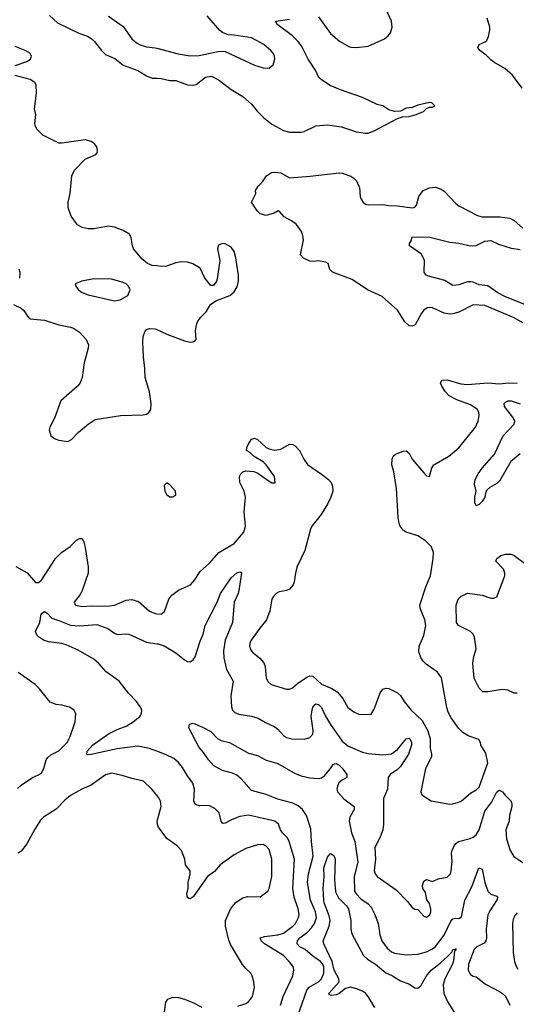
# Model space of a CAD drawing. Header units: inches. Extents: x 1678809 to 1859548, y 384609 to 522868.
# Tile 95 of 256: x 1769061 to 1772465, y 444396 to 451140. Entities that reach past the tile are written whole.
import ezdxf

# ---------------------------------------------------------------- set-up
doc = ezdxf.new("R2010")
doc.units = ezdxf.units.IN
doc.header["$MEASUREMENT"] = 0
for name, color, linetype in [('B7464', 7, 'Continuous'), ('B7465', 7, 'Continuous'), ('B7474', 7, 'Continuous'), ('B7475', 7, 'Continuous')]:
    doc.layers.add(name, color=color, linetype=linetype)

msp = doc.modelspace()

# ---------------------------------------------------------------- linework, layer by layer
at = {"layer": 'B7464', "color": 5}
for points, elevation in [([(1770000, 449453.2), (1769970, 449457.4), (1769936.4, 449470), (1769899.5, 449499.5), (1769840.7, 449570), (1769833, 449590), (1769826, 449646), (1769813.3, 449670), (1769770, 449695.4), (1769710, 449718), (1769670, 449725.1), (1769568.2, 449708.2), (1769530, 449706.6), (1769490, 449716.3), (1769456, 449736), (1769414.5, 449794.5), (1769393.4, 449853.4), (1769393.6, 449890), (1769406.8, 449950), (1769411.5, 450000)], 320), ([(1769054.2, 449434.2), (1769062.3, 449410), (1769059.2, 449370)], 320), ([(1769018, 449190), (1769070, 449164.2), (1769089.3, 449149.3), (1769113.4, 449110), (1769131.3, 449091.3), (1769230, 449082.6), (1769330, 449051.1), (1769410, 449034.7), (1769430, 449026.3), (1769470, 448998.9), (1769515.6, 448950), (1769532, 448912), (1769531.3, 448890), (1769502.3, 448790), (1769488.1, 448690), (1769481.2, 448670), (1769472.1, 448647.9), (1769457.4, 448630), (1769342.4, 448530), (1769298.9, 448410), (1769267.2, 448350), (1769262.6, 448330), (1769274.9, 448290), (1769303, 448270), (1769330, 448258.9), (1769390, 448250.5), (1769415.4, 448264.6), (1769464.7, 448315.2), (1769530, 448370.6), (1769578.9, 448401.1), (1769751.5, 448428.5), (1769907.1, 448432.9), (1769930, 448437.6), (1769947, 448450), (1769959.7, 448470), (1769963.1, 448510), (1769949.8, 448590), (1769919.8, 448690), (1769919.3, 448750), (1769909.8, 448830.2), (1769904.8, 448930), (1769906.4, 448970), (1769918, 449002), (1769930, 449017), (1769950, 449024.9), (1769990, 449022.8), (1770000, 449018.4)], 320), ([(1769034.4, 447394.4), (1769111.1, 447351.1), (1769170, 447285.2), (1769190, 447284.9), (1769210, 447302), (1769307, 447450), (1769347.2, 447490), (1769407.6, 447532.4), (1769450, 447574.6), (1769470, 447587), (1769490, 447585.5), (1769501.2, 447561.2), (1769510, 447524.7), (1769530, 447392), (1769529.2, 447350), (1769490.2, 447229.8), (1769476.1, 447203.9), (1769434.9, 447150), (1769443, 447130), (1769490, 447120.7), (1769554.5, 447125.5), (1769630, 447121.9), (1769675.5, 447124.5), (1769710, 447130.2), (1769790, 447162.9), (1769830, 447168.5), (1769875.5, 447155.5), (1769950, 447088.9), (1769990, 447071.8), (1770000, 447070.6)], 280), ([(1770000, 446129.4), (1769950, 446147.7), (1769870, 446163.4), (1769730, 446146.7), (1769550, 446106.3), (1769525.6, 446105.6), (1769521.2, 446110), (1769524.2, 446130), (1769560.5, 446170), (1769670, 446247.9), (1769730, 446277.7), (1769790, 446300.7), (1769838.4, 446330), (1769886, 446370), (1769895.1, 446390), (1769897, 446410), (1769889.4, 446430), (1769860.5, 446470), (1769807.7, 446527.7), (1769742.6, 446610), (1769653.1, 446673.1), (1769604.2, 446730), (1769570, 446759.5), (1769461.9, 446821.9), (1769378.5, 446858.5), (1769350, 446866.8), (1769258.6, 446878.6), (1769224, 446890), (1769190, 446913.2), (1769176, 446930), (1769169.4, 446950), (1769199.3, 447010), (1769209, 447070), (1769230, 447086.8), (1769250, 447074), (1769280.3, 447040.2), (1769330, 447025.2), (1769410, 446992.4), (1769470, 446987.9), (1769590, 446996.5), (1769665.5, 446970), (1769710, 446938), (1769730, 446928.9), (1769785.7, 446934.3), (1769810, 446930.2), (1769930, 446876.1), (1770000, 446865.9)], 260), ([(1769047, 445873), (1769070, 445896.5), (1769149.7, 445950), (1769190, 445967.1), (1769210, 445982.3), (1769225.8, 446010), (1769242.2, 446070), (1769253.5, 446086.5), (1769275.3, 446104.7), (1769330, 446132), (1769386.9, 446190), (1769406.9, 446230), (1769440.7, 446330), (1769446, 446386), (1769433.2, 446410), (1769402, 446430), (1769350, 446445.1), (1769310, 446449.6), (1769270, 446465.1), (1769196.8, 446556.8), (1769166.6, 446586.6), (1769050, 446667.4)], 280), ([(1770000, 445828.4), (1769966, 445870), (1769910, 445923.6), (1769830, 445942), (1769763.9, 445963.9), (1769690, 445979.3), (1769650, 445968.6), (1769550, 445896.1), (1769487, 445870), (1769410, 445826), (1769370, 445794), (1769310, 445733.1), (1769223.2, 445676.8), (1769204, 445656), (1769164.1, 445595.9), (1769110, 445495.6), (1769070, 445445.6), (1769050, 445431.8)], 280)]:
    msp.add_lwpolyline(points, dxfattribs=dict(at, elevation=elevation))
at = {"layer": 'B7464', "color": 5, "elevation": 340}
msp.add_lwpolyline([(1769570, 449365.6), (1769486.8, 449350), (1769440.4, 449330), (1769448.4, 449310), (1769463.8, 449290), (1769490, 449272.2), (1769530, 449256.5), (1769710, 449213.4), (1769750, 449220.7), (1769801.2, 449250), (1769818.4, 449290), (1769809.6, 449310), (1769789.8, 449329.8), (1769762.2, 449342.2), (1769690, 449362.3)], close=True, dxfattribs=at)
at = {"layer": 'B7465', "color": 5}
for points, elevation in [([(1769266.3, 451170), (1769319, 451119), (1769467.1, 451047.1), (1769526.5, 451026.5), (1769551.8, 451011.8), (1769574.2, 450990), (1769621.1, 450930), (1769650, 450902.7), (1769714.1, 450874.1), (1769770, 450828.4), (1769870, 450791.9), (1769930, 450754.9), (1769970, 450740.2), (1770000, 450739.3)], 320), ([(1769670, 451165.2), (1769770, 451092.7), (1769828.5, 451008.5), (1769861.3, 450981.3), (1769887.7, 450967.7), (1769930, 450955.2), (1769990, 450946.5), (1770000, 450944)], 340), ([(1769030, 450826.3), (1769110, 450854), (1769134, 450870), (1769141.6, 450890), (1769130, 450911.1), (1769098, 450930), (1769030, 450955.8)], 320), ([(1769411.5, 450000), (1769418, 450070), (1769436.3, 450110), (1769510, 450184.4), (1769582.3, 450217.7), (1769590.9, 450229.1), (1769593.3, 450246.7), (1769588.5, 450270), (1769574.5, 450290), (1769550, 450306.6), (1769510, 450317.7), (1769350, 450293.3), (1769330, 450293.8), (1769219.5, 450350), (1769178.9, 450390), (1769168.3, 450410), (1769165.4, 450430), (1769171.3, 450490), (1769161.3, 450530), (1769176.6, 450636.6), (1769174.1, 450694.1), (1769165.1, 450710), (1769132.7, 450730), (1769030, 450757.3)], 320)]:
    msp.add_lwpolyline(points, dxfattribs=dict(at, elevation=elevation))
at = {"layer": 'B7474', "color": 5}
for points, elevation in [([(1772510, 449064.1), (1772450, 449098.7), (1772250, 449181.9), (1772170, 449187.1), (1772070, 449137.5), (1772030, 449125), (1772010, 449123.7), (1771970.7, 449130.7), (1771890, 449166.2), (1771870, 449169.7), (1771853.8, 449166.2), (1771830.4, 449150), (1771813.7, 449130), (1771770.3, 449049.7), (1771750, 449040.7), (1771730, 449044.2), (1771700.5, 449070), (1771649.7, 449150), (1771544.5, 449244.5), (1771444.8, 449290), (1771339.9, 449359.9), (1771204, 449410), (1771186, 449430), (1771174, 449470), (1771158.9, 449478.9), (1771110, 449489.2), (1771076.3, 449483.7), (1771050, 449485.6), (1771006.7, 449506.7), (1770985.2, 449530), (1771006.6, 449630), (1771001.5, 449661.5), (1770993.2, 449690), (1770957.1, 449737.1), (1770922.7, 449762.7), (1770874, 449790), (1770844.1, 449824.1), (1770831.6, 449831.6), (1770805, 449815), (1770750, 449798), (1770710, 449809.9), (1770688.9, 449830), (1770648.7, 449890), (1770679, 449950), (1770677.2, 449970), (1770695.2, 450000)], 280), ([(1771385.8, 450000), (1771390.3, 449990), (1771393.8, 449930), (1771400.2, 449910), (1771411.6, 449891.6), (1771430, 449877.6), (1771450, 449872.9), (1771550, 449875.3), (1771590, 449868.4), (1771650, 449866.1), (1771750, 449850.4), (1771770, 449856.3), (1771780.7, 449870), (1771796.3, 449930), (1771825.6, 449970), (1771870, 449987.9), (1771910, 449992.1), (1771950, 449979.3), (1771970, 449964.9), (1772050, 449880.3), (1772070, 449864.6), (1772199.6, 449799.6), (1772230, 449789.4), (1772350.7, 449790.7), (1772419.5, 449779.5), (1772450, 449764.9), (1772510, 449713.2)], 280), ([(1770000, 449018.4), (1770070, 448987.1), (1770190, 448941.5), (1770230, 448932.2), (1770247.3, 448932.7), (1770260.9, 448939.1), (1770269.5, 448950.5), (1770266.2, 449010), (1770272.1, 449050), (1770279.7, 449070), (1770300.4, 449099.6), (1770340, 449140), (1770369.7, 449190.3), (1770406.2, 449213.8), (1770501.6, 449250), (1770530, 449276), (1770551.6, 449310), (1770561.5, 449350), (1770561, 449390), (1770543.1, 449510), (1770530, 449552.3), (1770510, 449582), (1770470, 449605.6), (1770450, 449607.3), (1770424.6, 449595.4), (1770417.6, 449570), (1770432.2, 449490), (1770413.8, 449366.2), (1770410, 449348.7), (1770390, 449319), (1770370, 449319), (1770330, 449369.2), (1770298.6, 449438.6), (1770248.5, 449468.5), (1770210, 449478.3), (1770170, 449481.5), (1770130, 449474.6), (1770068, 449452), (1770031.3, 449448.7), (1770000, 449453.2)], 320), ([(1772522.9, 449190), (1772390, 449241.6), (1772337.6, 449270), (1772270, 449316.4), (1772210, 449323.5), (1772170, 449342), (1772150, 449345.3), (1772130, 449343.5), (1772070, 449323.1), (1772030, 449318.7), (1771973.7, 449353.7), (1771862.4, 449382.4), (1771847, 449390), (1771833, 449410), (1771834.6, 449490), (1771815, 449535), (1771732.3, 449590), (1771732.5, 449607.5), (1771745.2, 449630), (1771748.7, 449650), (1771790, 449652.7), (1771872, 449650), (1772010, 449615.2), (1772070, 449609.2), (1772150, 449591), (1772190, 449594), (1772250, 449622.4), (1772290, 449628), (1772343.6, 449603.6), (1772430, 449575.3), (1772490, 449565.1)], 260), ([(1770000, 447070.6), (1770030, 447067), (1770053.7, 447086.3), (1770083.1, 447170), (1770102.8, 447197.2), (1770150, 447231.8), (1770232, 447270), (1770259.5, 447300.5), (1770298.7, 447361.3), (1770362.7, 447417.3), (1770424.7, 447490), (1770530, 447552.9), (1770596.4, 447630), (1770608.7, 447670), (1770599.8, 447770), (1770608.8, 447870), (1770599.1, 447910), (1770568.7, 447970), (1770567.2, 448010), (1770575.6, 448030), (1770590, 448043.1), (1770610, 448048.8), (1770665.4, 448045.4), (1770693.7, 448033.7), (1770770, 447978), (1770790, 447967.7), (1770812.1, 447967.9), (1770806.6, 448010), (1770749.6, 448090), (1770730, 448111.5), (1770668.5, 448148.5), (1770630, 448182.7), (1770615.3, 448190), (1770617.2, 448210), (1770626, 448230), (1770650, 448266), (1770670, 448272.7), (1770690, 448263.8), (1770750, 448210.4), (1770770, 448199.5), (1770810, 448190.4), (1770850, 448199.3), (1770910, 448231.6), (1770934, 448230), (1770950, 448221.3), (1770979.5, 448190), (1771009.3, 448129.3), (1771034.4, 448094.4), (1771130, 448027.6), (1771177.6, 447990), (1771195.8, 447970), (1771205.7, 447945.7), (1771206.3, 447910), (1771193.8, 447870), (1771170, 447822), (1771126.4, 447750), (1771063.2, 447670), (1771053.6, 447650), (1771015.4, 447504.6), (1770960.2, 447390), (1770950.2, 447349.8), (1770943.2, 447290), (1770935.5, 447270), (1770910, 447239.1), (1770890, 447229.8), (1770838.9, 447221.1), (1770818.7, 447210), (1770799.5, 447190), (1770788.9, 447170), (1770775, 447090), (1770753.2, 447030), (1770706.7, 446973.3), (1770648, 446890), (1770638, 446870), (1770634.9, 446850), (1770639.6, 446830), (1770655.3, 446810), (1770707.1, 446767.1), (1770733.8, 446733.8), (1770742.8, 446710), (1770750.3, 446630), (1770763.8, 446603.8), (1770785.3, 446585.3), (1770890, 446555.2), (1770910, 446555.2), (1770930, 446563.6), (1770966, 446594), (1771030, 446637.2), (1771050, 446644.7), (1771070, 446642.3), (1771130, 446587.8), (1771199.8, 446559.8), (1771237.2, 446537.2), (1771276, 446490), (1771310, 446428.2), (1771350, 446398), (1771390, 446380.7), (1771470, 446382), (1771490, 446418), (1771530.7, 446529.3), (1771550, 446554.9), (1771570, 446561.5), (1771590, 446559.1), (1771650.1, 446530.1), (1771670.8, 446510.8), (1771695.5, 446470), (1771744.2, 446410), (1771820.3, 446340.3), (1771858.5, 446270), (1771874.1, 446214.1), (1771875.3, 446150), (1771884.4, 446110), (1771883.1, 446090), (1771842.4, 446010), (1771810.7, 445850), (1771816, 445830), (1771882, 445790), (1772010, 445765.5), (1772027.9, 445767.9), (1772070, 445779.3), (1772090, 445790.4), (1772150, 445842), (1772190, 445864), (1772210, 445882.8), (1772269.3, 446050), (1772255.9, 446115.9), (1772222, 446170), (1772219, 446190), (1772208.7, 446210), (1772135.6, 446235.6), (1772097.7, 446257.7), (1772068.2, 446288.2), (1772018.2, 446358.2), (1771997.7, 446397.7), (1771988.3, 446428.3), (1771952.1, 446632.1), (1771925.1, 446670), (1771845.8, 446725.8), (1771825.4, 446745.4), (1771810, 446771.5), (1771797, 446810), (1771799.1, 446850), (1771830, 446922), (1771843.5, 446990), (1771837.2, 447030), (1771805, 447110), (1771804.1, 447130), (1771844.2, 447255.8), (1771876.3, 447330), (1771895.6, 447450), (1771896.4, 447490), (1771882.6, 447530), (1771842, 447570), (1771790, 447604.8), (1771710, 447630.7), (1771690, 447643.5), (1771669, 447670), (1771661, 447690), (1771654.3, 447730), (1771643.4, 447930), (1771624.1, 448044.1), (1771611.1, 448090), (1771613.7, 448130), (1771619.7, 448150), (1771636.6, 448163.4), (1771690, 448185.4), (1771710, 448185.8), (1771730, 448170.4), (1771751.6, 448130), (1771830, 448036), (1771850, 448016), (1771870, 448012), (1771886.6, 448070), (1771899.3, 448090), (1772002, 448150), (1772070, 448207), (1772183.9, 448350), (1772202.4, 448390), (1772210.8, 448430), (1772207.9, 448450), (1772197.8, 448470), (1772150, 448501.6), (1772056, 448536), (1772004.1, 448564.1), (1771980.3, 448590), (1771955.1, 448630), (1771946, 448650), (1771954, 448670), (1771990, 448672.9), (1772085.2, 448645.2), (1772130, 448640.9), (1772270, 448653.6), (1772350, 448645.3), (1772410, 448651.6), (1772470, 448650.7)], 280), ([(1772490, 448165.5), (1772427, 448113), (1772350, 447979.7), (1772330, 447962.7), (1772284.2, 447935.8), (1772263.2, 447916.8), (1772254.7, 447905.3), (1772248.2, 447870), (1772230, 447839.3), (1772210, 447819.3), (1772188.7, 447810), (1772179.3, 447830), (1772179.7, 447870), (1772189.6, 447910), (1772177.7, 447957.7), (1772183.1, 447990), (1772203.8, 448030), (1772230, 448067.2), (1772315.8, 448164.2), (1772375.6, 448290), (1772450.8, 448370), (1772453.5, 448390), (1772446.2, 448410), (1772383, 448490), (1772380.5, 448510), (1772390, 448520.4), (1772409.2, 448530), (1772430, 448530.2), (1772490, 448509.3)], 260), ([(1772470, 446526), (1772450, 446526), (1772407.6, 446547.6), (1772370, 446552.5), (1772270, 446536.4), (1772235.3, 446535.3), (1772210, 446562), (1772176.8, 446630), (1772166, 446730), (1772171.8, 446770), (1772188.7, 446830), (1772178.8, 446910), (1772169.7, 446930), (1772149.9, 446949.9), (1772069.3, 446990), (1772055.1, 447010), (1772051.8, 447130), (1772065.1, 447170), (1772087.7, 447192.3), (1772130, 447211.5), (1772230, 447197.7), (1772290, 447178), (1772310, 447178.7), (1772332.1, 447187.9), (1772386.8, 447330), (1772385.8, 447350), (1772376, 447376), (1772325.1, 447430), (1772331.8, 447450), (1772359.3, 447470), (1772390, 447480.2), (1772430, 447479.1), (1772450, 447470.2), (1772530, 447411.3)], 260), ([(1770000, 446865.9), (1770010, 446864.5), (1770050, 446851.9), (1770130, 446803.2), (1770190, 446756), (1770210, 446743.8), (1770230, 446741.2), (1770250, 446754.7), (1770263.2, 446776.8), (1770297.6, 446882.4), (1770318.5, 446930), (1770333.2, 446990), (1770414.4, 447150), (1770438.3, 447210), (1770510, 447318), (1770550, 447350.4), (1770570, 447358.8), (1770576.8, 447356.8), (1770581, 447350), (1770563.1, 447230), (1770558.3, 447210), (1770530.3, 447150), (1770519.6, 447010), (1770469.1, 446890.9), (1770457.7, 446817.7), (1770460.1, 446770), (1770479, 446690), (1770523.6, 446610), (1770509, 446509), (1770512.6, 446432.6), (1770519.5, 446410), (1770534.8, 446394.8), (1770563.4, 446383.4), (1770649.7, 446370.3), (1770695.3, 446355.3), (1770745.7, 446325.7), (1770810, 446296.5), (1770830, 446281.1), (1770870, 446236.9), (1770890, 446222.8), (1770926.3, 446213.7), (1771010, 446211.8), (1771050, 446223.1), (1771070, 446246.8), (1771073.1, 446270), (1771058.5, 446370), (1771064.5, 446410), (1771070, 446430.6), (1771085.1, 446450), (1771090, 446453.1), (1771110, 446450.3), (1771130, 446428.4), (1771155.8, 446370), (1771190, 446312.1), (1771270, 446199.1), (1771310, 446166.5), (1771410, 446123.2), (1771450, 446113), (1771550, 446103.8), (1771608.1, 446111.9), (1771650, 446140.6), (1771710, 446214.3), (1771730, 446219.6), (1771734.7, 446214.7), (1771746.4, 446190), (1771745.5, 446170), (1771725.6, 446110), (1771670, 446025.5), (1771650, 446004.6), (1771599.5, 445970), (1771587.2, 445950), (1771580.7, 445870), (1771555.5, 445804.5), (1771554, 445630), (1771549.3, 445590.7), (1771533.8, 445546.2), (1771496, 445470), (1771499.8, 445390), (1771491.3, 445310), (1771496.5, 445290), (1771510, 445272), (1771640.1, 445180.1), (1771719.3, 445099.3), (1771750, 445058.4), (1771770, 445048.5), (1771790, 445045.5), (1771830, 444999.3), (1771850, 444992.4), (1771870.8, 445009.2), (1771878.5, 445030), (1771879.1, 445050), (1771870, 445086), (1771852.2, 445112.2), (1771842.3, 445162.3), (1771824.5, 445190), (1771820.8, 445210), (1771830, 445239.5), (1771850, 445250.2), (1771890, 445237.6), (1771930, 445256), (1771990, 445265.7), (1772003.1, 445276.9), (1772012.6, 445290), (1772017.7, 445310), (1772025.9, 445374.1), (1772021.4, 445430), (1772023.9, 445450), (1772037.7, 445482.3), (1772050, 445498.2), (1772069, 445511), (1772148.6, 445531.4), (1772170, 445540.2), (1772190, 445555.6), (1772210, 445590.3), (1772250, 445718), (1772296.3, 445783.7), (1772330, 445850.3), (1772350, 445862.6), (1772370, 445850.4), (1772387.3, 445827.3), (1772427.4, 445790), (1772434.7, 445770), (1772434.2, 445750), (1772418.5, 445690), (1772415.3, 445650), (1772393.6, 445590), (1772398.5, 445530), (1772421.7, 445450), (1772447, 445407), (1772510, 445366.2)], 260), ([(1770951.2, 444270), (1771028.4, 444491.6), (1771046, 444514), (1771108.4, 444550), (1771129.8, 444570), (1771146.2, 444610), (1771145.2, 444650), (1771137.6, 444670), (1771122, 444690), (1771067.9, 444727.9), (1771018.2, 444770), (1770982, 444790), (1770962.2, 444810), (1770964.9, 444830), (1770980.5, 444850), (1771034.5, 444890), (1771061, 444919), (1771081.2, 444950), (1771095.8, 444990), (1771087.6, 445030), (1771054.9, 445110), (1771032.4, 445230), (1771040.6, 445290), (1771073.4, 445410), (1771061.1, 445510), (1771056.6, 445596.6), (1771026.3, 445690), (1770999, 445730), (1770970, 445754.9), (1770933.3, 445773.4), (1770830, 445800.4), (1770750, 445831.8), (1770650, 445860.9), (1770579.2, 445939.2), (1770550, 445964.6), (1770519.2, 445979.2), (1770450, 445997.8), (1770392, 446030), (1770355.1, 446070), (1770321.3, 446121.3), (1770290, 446155.3), (1770219.3, 446290), (1770225.6, 446314.4), (1770250, 446320.7), (1770314.4, 446294.4), (1770370, 446265.5), (1770417.4, 446217.4), (1770442, 446202), (1770498, 446190), (1770630, 446116.5), (1770690, 446099.8), (1770750, 446068.8), (1770830, 446045.3), (1770950, 445975.9), (1770990, 445960.1), (1771050, 445947.9), (1771110, 445942), (1771130, 445946.8), (1771150, 445961.6), (1771192.2, 446010), (1771210, 446039.3), (1771217.4, 446042.6), (1771230, 446044.9), (1771250, 446034.2), (1771270, 446012.6), (1771302.3, 445970), (1771303.7, 445950), (1771270, 445931.8), (1771247.8, 445912.2), (1771238, 445890), (1771235, 445870), (1771238, 445850), (1771282.2, 445802.2), (1771354, 445750), (1771352.9, 445730), (1771322.8, 445677.2), (1771318.7, 445650), (1771335, 445570), (1771357.4, 445510), (1771378.2, 445370), (1771354.3, 445270), (1771355.4, 445170), (1771368.3, 445150), (1771398.8, 445118.8), (1771450, 445084.4), (1771470, 445061.3), (1771495.9, 445010), (1771518.3, 444950), (1771528.8, 444871.2), (1771542.8, 444830), (1771579.2, 444779.2), (1771610, 444754.7), (1771630, 444746.8), (1771710, 444735.2), (1771790, 444738), (1771850, 444755), (1771890, 444775.9), (1771910, 444792.3), (1771970.4, 444870), (1772014.9, 444965.1), (1772030, 444981.1), (1772050, 444985.4), (1772070, 444983.2), (1772090, 444995.5), (1772111.7, 445110), (1772160.5, 445199.5), (1772208.8, 445331.2), (1772230, 445321), (1772249.2, 445230), (1772270.2, 445170.2), (1772290, 445150.3), (1772330, 445137), (1772335.6, 445130), (1772334.5, 445114.5), (1772283.2, 445036.8), (1772270, 445007.6), (1772257.2, 444910), (1772259.6, 444850), (1772255.6, 444830), (1772244.6, 444815.4), (1772194, 444790), (1772176.5, 444770), (1772136.5, 444670), (1772134, 444630), (1772150, 444600.5), (1772169, 444589), (1772190, 444584.9), (1772253, 444533), (1772350, 444482.4), (1772370.4, 444470), (1772390, 444450.4), (1772419.2, 444390)], 240), ([(1770849.3, 444390), (1770865.8, 444450), (1770933.9, 444590), (1770940.6, 444630), (1770936.8, 444650), (1770908.3, 444690), (1770869, 444730), (1770738.7, 444810), (1770715.6, 444830), (1770709.4, 444850), (1770739, 444861), (1770830, 444870.8), (1770870, 444883.9), (1770933.3, 444930), (1770952.3, 444950), (1770972.2, 444990), (1770975.6, 445010), (1770970.6, 445049.4), (1770941.5, 445130), (1770932.2, 445190), (1770943.6, 445390), (1770908.2, 445510), (1770895.6, 445535.6), (1770861.5, 445570), (1770848.6, 445590), (1770835.1, 445630), (1770809.1, 445649.1), (1770630, 445690.7), (1770570, 445682.2), (1770518.2, 445661.8), (1770470, 445635.6), (1770455.1, 445635.1), (1770450, 445636.2), (1770442.7, 445650), (1770427.6, 445707.6), (1770397.4, 445737.4), (1770356.4, 445756.4), (1770294.3, 445754.3), (1770270, 445762.9), (1770262, 445770), (1770254.7, 445790), (1770258.8, 445870), (1770248.7, 445910), (1770210, 445959.7), (1770177, 446017), (1770150, 446051.1), (1770118.4, 446078.4), (1770065.5, 446105.5), (1770000, 446129.4)], 260), ([(1770556.8, 444383.2), (1770610, 444400.4), (1770630, 444413.4), (1770655.6, 444450), (1770669.4, 444510), (1770666, 444550), (1770655.1, 444590), (1770645.2, 444610), (1770610, 444640.9), (1770588.3, 444668.3), (1770505.9, 444805.9), (1770494.2, 444834.2), (1770470.8, 444930), (1770472, 444970), (1770508.2, 445051.8), (1770545.3, 445094.7), (1770590, 445124.9), (1770625.4, 445134.6), (1770710, 445131), (1770761.2, 445170), (1770771.6, 445190), (1770789.6, 445270), (1770789.6, 445390), (1770770, 445457), (1770750, 445478.7), (1770730, 445489.7), (1770690, 445487.1), (1770610, 445461.8), (1770530, 445419.1), (1770434.9, 445350), (1770395.1, 445304.9), (1770348.2, 445270), (1770250, 445132.7), (1770230, 445117.2), (1770220.2, 445120.2), (1770210, 445128), (1770207.6, 445150), (1770215.6, 445190), (1770215.1, 445230), (1770229.6, 445290), (1770229.4, 445309.4), (1770196.2, 445350), (1770193.3, 445390), (1770169.6, 445450), (1770140.1, 445480.1), (1770070, 445531.3), (1770012.9, 445610), (1770004.8, 445630), (1770003.1, 445650), (1770031.1, 445751.1), (1770027, 445787), (1770015.1, 445810), (1770000, 445828.4)], 280), ([(1771494.3, 444374.3), (1771449.5, 444450), (1771430.9, 444470.9), (1771410, 444485.8), (1771370, 444502.3), (1771327.7, 444512.3), (1771295, 444505), (1771250.1, 444470), (1771230, 444460.8), (1771196.4, 444456.4), (1771183.1, 444463.1), (1771179.6, 444470), (1771250.6, 444550), (1771248.4, 444570), (1771217.3, 444630), (1771201.9, 444690), (1771146.2, 444810), (1771141.5, 444830), (1771181.1, 444930), (1771188, 444970), (1771181.9, 445001.9), (1771148.5, 445090), (1771144.8, 445110), (1771140.2, 445190), (1771147.2, 445270), (1771146.3, 445330), (1771170, 445404), (1771190, 445427.7), (1771214, 445414), (1771222.4, 445390), (1771217.8, 445250), (1771225.3, 445165.3), (1771245, 445125), (1771301.8, 445070), (1771314.9, 445050), (1771331.6, 444970), (1771331.6, 444910), (1771337.7, 444877.7), (1771417.2, 444730), (1771444, 444704), (1771498.5, 444670), (1771570, 444610.7), (1771616.5, 444590), (1771670, 444556.8), (1771733.1, 444533.1), (1771770, 444509.1), (1771790, 444506), (1771810, 444521.1), (1771849.9, 444590), (1771880.7, 444630), (1771943, 444677), (1771994.5, 444725.5), (1772024.1, 444755.9), (1772030, 444770.4), (1772046.8, 444773.2), (1772050, 444778), (1772050, 444766), (1772040.9, 444759.1), (1772034.2, 444694.2), (1772027.2, 444670), (1771974.4, 444570), (1771962.3, 444530), (1771968.3, 444470), (1771994.5, 444410), (1772045.8, 444330)], 220), ([(1772470, 445021.3), (1772455.3, 445004.7), (1772443.2, 444976.8), (1772439.6, 444950), (1772442.8, 444750), (1772451.2, 444690), (1772460.9, 444660.9), (1772475.7, 444635.7)], 260), ([(1770051.5, 444328.5), (1770061.6, 444410), (1770075.8, 444430), (1770110, 444443.5), (1770150, 444442.3), (1770190, 444431.8), (1770248.6, 444408.6), (1770310, 444376.3)], 280)]:
    msp.add_lwpolyline(points, dxfattribs=dict(at, elevation=elevation))
at = {"layer": 'B7474', "color": 5, "elevation": 320}
msp.add_lwpolyline([(1770070, 447968), (1770051.6, 447948.4), (1770056, 447910), (1770067.5, 447887.5), (1770090, 447871.3), (1770110, 447871.3), (1770130, 447884.7), (1770129, 447910), (1770090, 447954)], close=True, dxfattribs=at)
at = {"layer": 'B7475', "color": 5}
for points, elevation in [([(1771110, 451158.7), (1771190, 451045.2), (1771253.2, 450993.2), (1771316, 450956), (1771331.1, 450951.1), (1771370, 450950.2), (1771450, 450959.3), (1771560.7, 451010), (1771586.3, 451030), (1771602.6, 451050), (1771614.6, 451090), (1771609.7, 451130.3), (1771573.5, 451210)], 320), ([(1770000, 450944), (1770146.2, 450906.2), (1770230, 450892.9), (1770290, 450895.4), (1770430, 450923.9), (1770470, 450922.8), (1770670, 450828.4), (1770730, 450810.6), (1770770, 450807.7), (1770797.2, 450830), (1770809.3, 450870), (1770807, 450890), (1770798.4, 450910), (1770782.9, 450930), (1770735.1, 450970), (1770650, 451014.8), (1770530, 451034), (1770490, 451036.3), (1770450, 451051.5), (1770430, 451067.8), (1770345.5, 451165.5)], 340), ([(1770000, 450739.3), (1770030, 450738.4), (1770090, 450723.5), (1770130, 450723.2), (1770210, 450694.2), (1770248.7, 450691.3), (1770270, 450696.5), (1770334.6, 450745.4), (1770370, 450752.9), (1770390, 450747.1), (1770430, 450724.7), (1770510, 450662.6), (1770590, 450614.9), (1770650, 450561.1), (1770690, 450511.8), (1770731.7, 450470), (1770790, 450425.6), (1770870, 450380.7), (1770910, 450369.2), (1770990, 450369.2), (1771010, 450374.4), (1771090, 450412), (1771170, 450420.7), (1771265.4, 450405.4), (1771370, 450371.7), (1771430, 450362.4), (1771450, 450363.8), (1771490, 450378), (1771650, 450464), (1771685.6, 450474.4), (1771730, 450477.3), (1771778, 450490), (1771828.9, 450511.1), (1771848.9, 450531.1), (1771870, 450542), (1771890, 450542), (1771906, 450550), (1771886, 450570), (1771870, 450572.7), (1771790, 450555.1), (1771750, 450539.3), (1771710, 450534), (1771670, 450514.5), (1771630, 450511.6), (1771590, 450523.7), (1771550, 450549.4), (1771510, 450559.5), (1771410, 450607.8), (1771258.8, 450658.8), (1771188.3, 450688.3), (1771128.9, 450728.9), (1771110, 450748.7), (1771090, 450790.9), (1771037.6, 450870), (1770995.4, 450955.4), (1770969.9, 450989.9), (1770930, 451029.8), (1770823.6, 451110), (1770817.2, 451130), (1770910, 451143.5)], 320), ([(1772505.7, 450670), (1772439.4, 450759.4), (1772386.6, 450806.6), (1772309.8, 450850), (1772290, 450865.7), (1772258.3, 450898.3), (1772213.6, 450930), (1772200.7, 450950), (1772210, 450970.5), (1772251.2, 450988.8), (1772261.6, 450998.4), (1772274.5, 451025.5), (1772282, 451070), (1772282.6, 451090), (1772265.3, 451150)], 280), ([(1770695.2, 450000), (1770697, 450003), (1770726, 450030), (1770753.3, 450070), (1770787.1, 450092.9), (1770810, 450095.9), (1770850, 450090.5), (1770910, 450057.5), (1771052.2, 450067.8), (1771250, 450091.9), (1771270, 450088.9), (1771330, 450067.2), (1771350, 450055.2), (1771370, 450035.3), (1771385.8, 450000)], 280)]:
    msp.add_lwpolyline(points, dxfattribs=dict(at, elevation=elevation))

doc.saveas('drawing.dxf')
